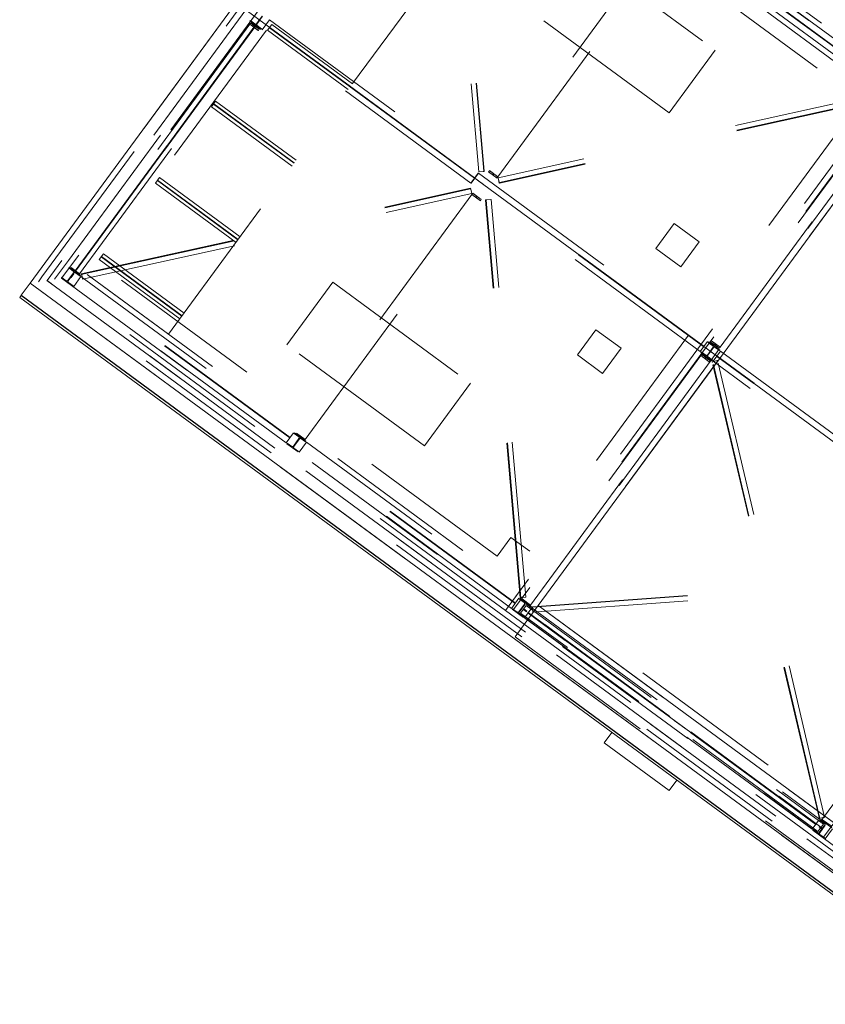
# Model space of a CAD drawing. Header units: metres. Extents: x 135583 to 135939, y 457896 to 458258.
# Tile 2 of 256: x 135609 to 135620, y 458044 to 458056. Entities that reach past the tile are written whole.
import ezdxf

# ---------------------------------------------------------------- set-up
doc = ezdxf.new("R2010")
doc.units = ezdxf.units.M
doc.linetypes.add('Hidden', pattern=[4, 2, -2])
doc.layers.add('NIEUWE INSTALLATIE', color=250, linetype='Continuous', lineweight=0)

msp = doc.modelspace()

# ---------------------------------------------------------------- linework, layer by layer
at = {"layer": 'NIEUWE INSTALLATIE', "linetype": 'Hidden'}
for p, q in [((135614.655, 458059.694), (135620.457, 458055.431)), ((135614.655, 458059.694), (135620.457, 458055.431)), ((135614.669, 458059.604), (135609.713, 458052.857)), ((135614.669, 458059.604), (135609.713, 458052.857)), ((135630.279, 458048.136), (135614.669, 458059.604)), ((135630.279, 458048.136), (135614.669, 458059.604)), ((135609.8, 458053.086), (135614.477, 458059.453)), ((135609.8, 458053.086), (135614.477, 458059.453)), ((135614.719, 458059.275), (135610.042, 458052.908)), ((135614.719, 458059.275), (135610.042, 458052.908)), ((135614.719, 458059.275), (135610.042, 458052.908)), ((135614.719, 458059.275), (135610.042, 458052.908)), ((135614.636, 458059.343), (135615.082, 458054.227)), ((135614.636, 458059.343), (135615.082, 458054.227)), ((135614.699, 458059.352), (135615.145, 458054.236)), ((135614.699, 458059.352), (135615.145, 458054.236)), ((135614.706, 458059.353), (135615.152, 458054.237)), ((135614.706, 458059.353), (135615.152, 458054.237)), ((135620.28, 458055.19), (135614.719, 458059.275)), ((135620.28, 458055.19), (135614.719, 458059.275)), ((135614.601, 458059.114), (135620, 458055.147)), ((135614.601, 458059.114), (135620, 458055.147)), ((135611.09, 458052.139), (135615.767, 458058.505)), ((135611.09, 458052.139), (135615.767, 458058.505)), ((135617.718, 458057.357), (135620.454, 458055.347)), ((135617.718, 458057.357), (135620.454, 458055.347)), ((135617.476, 458057.314), (135615.219, 458054.243)), ((135617.476, 458057.314), (135615.219, 458054.243)), ((135615.328, 458054.163), (135617.585, 458057.235)), ((135615.328, 458054.163), (135617.585, 458057.235)), ((135620.359, 458055.218), (135617.624, 458057.228)), ((135620.359, 458055.218), (135617.624, 458057.228)), ((135620.405, 458055.28), (135617.669, 458057.29)), ((135620.405, 458055.28), (135617.669, 458057.29)), ((135620.409, 458055.285), (135617.673, 458057.295)), ((135620.409, 458055.285), (135617.673, 458057.295)), ((135616.351, 458057.096), (135618.124, 458055.793)), ((135616.351, 458057.096), (135618.124, 458055.793)), ((135611.957, 458056.403), (135609.308, 458052.796)), ((135609.46, 458052.877), (135612.018, 458056.358)), ((135609.46, 458052.877), (135612.018, 458056.358)), ((135628.035, 458044.591), (135611.957, 458056.403)), ((135612.082, 458056.311), (135609.525, 458052.829)), ((135612.082, 458056.311), (135609.525, 458052.829)), ((135612.293, 458056.231), (135612.221, 458056.133)), ((135612.293, 458056.231), (135612.221, 458056.133)), ((135612.293, 458056.231), (135612.221, 458056.133)), ((135612.226, 458056.13), (135612.298, 458056.228)), ((135612.226, 458056.13), (135612.298, 458056.228)), ((135612.226, 458056.13), (135612.298, 458056.228)), ((135617.532, 458054.988), (135615.759, 458056.29)), ((135617.532, 458054.988), (135615.759, 458056.29)), ((135612.135, 458056.126), (135609.836, 458052.995)), ((135612.135, 458056.126), (135609.836, 458052.995)), ((135612.214, 458056.124), (135609.861, 458052.918)), ((135612.214, 458056.124), (135609.861, 458052.918)), ((135612.22, 458056.12), (135609.868, 458052.914)), ((135612.22, 458056.12), (135609.868, 458052.914)), ((135609.885, 458052.955), (135612.207, 458056.116)), ((135609.885, 458052.955), (135612.207, 458056.116)), ((135609.891, 458052.95), (135612.214, 458056.111)), ((135609.891, 458052.95), (135612.214, 458056.111)), ((135612.135, 458056.126), (135612.244, 458056.046)), ((135612.136, 458056.126), (135612.135, 458056.126)), ((135612.135, 458056.126), (135612.244, 458056.046)), ((135612.136, 458056.126), (135612.135, 458056.126)), ((135612.136, 458056.126), (135612.147, 458056.141)), ((135612.136, 458056.126), (135612.147, 458056.141)), ((135612.176, 458056.097), (135612.136, 458056.126)), ((135612.136, 458056.126), (135612.136, 458056.126)), ((135612.176, 458056.097), (135612.136, 458056.126)), ((135612.136, 458056.126), (135612.136, 458056.126)), ((135612.142, 458056.173), (135612.137, 458056.165)), ((135612.142, 458056.173), (135612.137, 458056.165)), ((135612.142, 458056.173), (135612.137, 458056.165)), ((135612.137, 458056.165), (135612.282, 458056.058)), ((135612.137, 458056.165), (135612.282, 458056.058)), ((135612.137, 458056.165), (135612.282, 458056.058)), ((135612.2, 458056.13), (135612.142, 458056.173)), ((135612.2, 458056.13), (135612.142, 458056.173)), ((135612.2, 458056.13), (135612.142, 458056.173)), ((135612.256, 458056.061), (135612.147, 458056.141)), ((135612.147, 458056.141), (135612.147, 458056.141)), ((135612.147, 458056.141), (135612.186, 458056.112)), ((135612.256, 458056.061), (135612.147, 458056.141)), ((135612.147, 458056.141), (135612.147, 458056.141)), ((135612.147, 458056.141), (135612.186, 458056.112)), ((135612.198, 458056.102), (135612.188, 458056.089)), ((135612.198, 458056.102), (135612.188, 458056.089)), ((135612.194, 458056.085), (135612.203, 458056.098)), ((135612.194, 458056.085), (135612.203, 458056.098)), ((135612.242, 458056.163), (135612.207, 458056.116)), ((135612.242, 458056.163), (135612.207, 458056.116)), ((135612.207, 458056.116), (135612.214, 458056.111)), ((135612.207, 458056.116), (135612.214, 458056.111)), ((135612.214, 458056.111), (135612.248, 458056.158)), ((135612.214, 458056.111), (135612.248, 458056.158)), ((135612.216, 458056.09), (135612.255, 458056.061)), ((135612.216, 458056.09), (135612.255, 458056.061)), ((135612.234, 458056.139), (135612.228, 458056.144)), ((135612.234, 458056.139), (135612.228, 458056.144)), ((135612.287, 458056.066), (135612.229, 458056.109)), ((135612.287, 458056.066), (135612.229, 458056.109)), ((135612.287, 458056.066), (135612.229, 458056.109)), ((135612.262, 458056.19), (135612.242, 458056.163)), ((135612.262, 458056.19), (135612.242, 458056.163)), ((135612.248, 458056.158), (135612.242, 458056.163)), ((135612.248, 458056.158), (135612.242, 458056.163)), ((135612.268, 458056.185), (135612.248, 458056.158)), ((135612.268, 458056.185), (135612.248, 458056.158)), ((135612.295, 458056.055), (135612.39, 458056.184)), ((135612.295, 458056.055), (135612.39, 458056.184)), ((135612.295, 458056.055), (135612.39, 458056.184)), ((135615.025, 458054.145), (135612.341, 458056.117)), ((135615.025, 458054.145), (135612.341, 458056.117)), ((135615.025, 458054.145), (135612.341, 458056.117)), ((135615.028, 458054.15), (135612.344, 458056.122)), ((135615.028, 458054.15), (135612.344, 458056.122)), ((135615.028, 458054.15), (135612.344, 458056.122)), ((135612.364, 458056.048), (135612.418, 458056.121)), ((135612.364, 458056.048), (135612.418, 458056.121)), ((135613.427, 458055.32), (135612.389, 458056.082)), ((135613.427, 458055.32), (135612.389, 458056.082)), ((135612.39, 458056.184), (135615.074, 458054.212)), ((135612.39, 458056.184), (135615.074, 458054.212)), ((135612.39, 458056.184), (135615.074, 458054.212)), ((135613.43, 458055.324), (135612.392, 458056.086)), ((135613.43, 458055.324), (135612.392, 458056.086)), ((135613.455, 458055.359), (135612.418, 458056.121)), ((135613.455, 458055.359), (135612.418, 458056.121)), ((135609.944, 458052.915), (135612.244, 458056.046)), ((135609.944, 458052.915), (135612.244, 458056.046)), ((135612.245, 458056.046), (135612.205, 458056.075)), ((135612.245, 458056.046), (135612.205, 458056.075)), ((135612.244, 458056.046), (135612.245, 458056.046)), ((135612.245, 458056.046), (135612.244, 458056.046)), ((135612.244, 458056.046), (135612.245, 458056.046)), ((135612.245, 458056.046), (135612.244, 458056.046)), ((135612.255, 458056.061), (135612.245, 458056.046)), ((135612.255, 458056.061), (135612.245, 458056.046)), ((135612.255, 458056.061), (135612.256, 458056.061)), ((135612.255, 458056.061), (135612.256, 458056.061)), ((135612.256, 458056.061), (135612.256, 458056.061)), ((135612.256, 458056.061), (135612.256, 458056.061)), ((135612.282, 458056.058), (135612.287, 458056.066)), ((135612.282, 458056.058), (135612.287, 458056.066)), ((135612.282, 458056.058), (135612.287, 458056.066)), ((135614.979, 458054.083), (135612.295, 458056.055)), ((135614.979, 458054.083), (135612.295, 458056.055)), ((135614.979, 458054.083), (135612.295, 458056.055)), ((135612.364, 458056.048), (135613.401, 458055.285)), ((135612.364, 458056.048), (135613.401, 458055.285)), ((135618.124, 458055.793), (135617.532, 458054.988)), ((135618.124, 458055.793), (135617.532, 458054.988)), ((135620.457, 458055.431), (135615.425, 458048.581)), ((135620.457, 458055.431), (135615.425, 458048.581)), ((135620.473, 458055.327), (135615.53, 458048.597)), ((135620.473, 458055.327), (135615.53, 458048.597)), ((135620.339, 458055.253), (135615.33, 458054.151)), ((135620.339, 458055.253), (135615.33, 458054.151)), ((135620.356, 458055.192), (135615.347, 458054.09)), ((135620.356, 458055.192), (135615.347, 458054.09)), ((135611.642, 458055.064), (135611.695, 458055.138)), ((135611.642, 458055.064), (135611.695, 458055.138)), ((135612.704, 458054.337), (135611.667, 458055.099)), ((135612.704, 458054.337), (135611.667, 458055.099)), ((135612.707, 458054.341), (135611.67, 458055.103)), ((135612.707, 458054.341), (135611.67, 458055.103)), ((135612.733, 458054.376), (135611.695, 458055.138)), ((135612.733, 458054.376), (135611.695, 458055.138)), ((135620.358, 458055.186), (135615.348, 458054.083)), ((135620.358, 458055.186), (135615.348, 458054.083)), ((135620, 458055.147), (135617.78, 458052.125)), ((135620, 458055.147), (135617.78, 458052.125)), ((135620.377, 458055.183), (135618.077, 458052.053)), ((135620.377, 458055.183), (135618.077, 458052.053)), ((135620.499, 458055.108), (135618.173, 458051.942)), ((135620.499, 458055.108), (135618.173, 458051.942)), ((135618.186, 458051.973), (135620.486, 458055.103)), ((135618.186, 458051.973), (135620.486, 458055.103)), ((135611.642, 458055.064), (135612.679, 458054.302)), ((135611.642, 458055.064), (135612.679, 458054.302)), ((135620.522, 458055.012), (135615.844, 458048.646)), ((135620.522, 458055.012), (135615.844, 458048.646)), ((135615.074, 458054.212), (135614.979, 458054.083)), ((135615.074, 458054.212), (135614.979, 458054.083)), ((135615.074, 458054.212), (135614.979, 458054.083)), ((135614.982, 458054.081), (135615.077, 458054.21)), ((135614.982, 458054.081), (135615.077, 458054.21)), ((135614.982, 458054.081), (135615.077, 458054.21)), ((135615.077, 458054.21), (135618.027, 458052.043)), ((135615.077, 458054.21), (135618.027, 458052.043)), ((135615.077, 458054.21), (135618.027, 458052.043)), ((135615.082, 458054.227), (135615.152, 458054.233)), ((135615.082, 458054.227), (135615.152, 458054.233)), ((135615.082, 458054.227), (135615.082, 458054.227)), ((135615.082, 458054.227), (135615.082, 458054.227)), ((135615.082, 458054.227), (135615.082, 458054.227)), ((135615.082, 458054.227), (135615.082, 458054.227)), ((135615.136, 458054.232), (135615.087, 458054.227)), ((135615.136, 458054.232), (135615.087, 458054.227)), ((135615.145, 458054.236), (135615.145, 458054.233)), ((135615.145, 458054.236), (135615.145, 458054.233)), ((135615.152, 458054.237), (135615.149, 458054.236)), ((135615.152, 458054.237), (135615.149, 458054.236)), ((135615.152, 458054.233), (135615.152, 458054.237)), ((135615.152, 458054.233), (135615.152, 458054.237)), ((135615.208, 458054.228), (135615.219, 458054.242)), ((135615.208, 458054.228), (135615.219, 458054.242)), ((135615.248, 458054.199), (135615.208, 458054.228)), ((135615.208, 458054.228), (135615.208, 458054.227)), ((135615.208, 458054.227), (135615.208, 458054.228)), ((135615.248, 458054.199), (135615.208, 458054.228)), ((135615.208, 458054.228), (135615.208, 458054.227)), ((135615.208, 458054.227), (135615.208, 458054.228)), ((135615.208, 458054.227), (135615.317, 458054.147)), ((135615.208, 458054.227), (135615.317, 458054.147)), ((135615.219, 458054.243), (135615.219, 458054.242)), ((135615.328, 458054.163), (135615.219, 458054.243)), ((135615.219, 458054.243), (135615.219, 458054.242)), ((135615.219, 458054.243), (135615.219, 458054.242)), ((135615.328, 458054.163), (135615.219, 458054.243)), ((135615.219, 458054.243), (135615.219, 458054.242)), ((135615.219, 458054.242), (135615.259, 458054.213)), ((135615.219, 458054.242), (135615.259, 458054.213)), ((135615.27, 458054.203), (135615.261, 458054.191)), ((135615.27, 458054.203), (135615.261, 458054.191)), ((135615.266, 458054.187), (135615.275, 458054.2)), ((135615.266, 458054.187), (135615.275, 458054.2)), ((135615.288, 458054.192), (135615.328, 458054.162)), ((135615.288, 458054.192), (135615.328, 458054.162)), ((135610.919, 458054.081), (135610.973, 458054.155)), ((135610.919, 458054.081), (135610.973, 458054.155)), ((135610.919, 458054.081), (135611.957, 458053.319)), ((135610.919, 458054.081), (135611.957, 458053.319)), ((135611.982, 458053.354), (135610.945, 458054.116)), ((135611.982, 458053.354), (135610.945, 458054.116)), ((135611.985, 458053.358), (135610.948, 458054.12)), ((135611.985, 458053.358), (135610.948, 458054.12)), ((135612.01, 458053.392), (135610.973, 458054.155)), ((135612.01, 458053.392), (135610.973, 458054.155)), ((135617.932, 458051.914), (135614.982, 458054.081)), ((135617.932, 458051.914), (135614.982, 458054.081)), ((135617.932, 458051.914), (135614.982, 458054.081)), ((135617.978, 458051.976), (135615.028, 458054.143)), ((135617.978, 458051.976), (135615.028, 458054.143)), ((135617.978, 458051.976), (135615.028, 458054.143)), ((135617.981, 458051.981), (135615.031, 458054.148)), ((135617.981, 458051.981), (135615.031, 458054.148)), ((135617.981, 458051.981), (135615.031, 458054.148)), ((135615.317, 458054.148), (135615.277, 458054.177)), ((135615.317, 458054.148), (135615.277, 458054.177)), ((135615.328, 458054.162), (135615.317, 458054.148)), ((135615.328, 458054.162), (135615.317, 458054.148)), ((135615.317, 458054.147), (135615.317, 458054.148)), ((135615.317, 458054.147), (135615.317, 458054.148)), ((135615.317, 458054.147), (135615.317, 458054.148)), ((135615.317, 458054.147), (135615.317, 458054.148)), ((135615.328, 458054.162), (135615.328, 458054.163)), ((135615.328, 458054.163), (135615.328, 458054.162)), ((135615.328, 458054.162), (135615.328, 458054.163)), ((135615.328, 458054.163), (135615.328, 458054.162)), ((135615.33, 458054.151), (135615.33, 458054.151)), ((135615.33, 458054.151), (135615.345, 458054.082)), ((135615.33, 458054.151), (135615.33, 458054.151)), ((135615.33, 458054.151), (135615.33, 458054.151)), ((135615.33, 458054.151), (135615.345, 458054.082)), ((135615.33, 458054.151), (135615.33, 458054.151)), ((135615.342, 458054.098), (135615.331, 458054.146)), ((135615.342, 458054.098), (135615.331, 458054.146)), ((135615.347, 458054.09), (135615.344, 458054.089)), ((135615.347, 458054.09), (135615.344, 458054.089)), ((135615.345, 458054.082), (135615.348, 458054.083)), ((135615.345, 458054.082), (135615.348, 458054.083)), ((135615.348, 458054.083), (135615.348, 458054.086)), ((135615.348, 458054.083), (135615.348, 458054.086)), ((135609.964, 458052.913), (135614.973, 458054.015)), ((135609.964, 458052.913), (135614.973, 458054.015)), ((135609.966, 458052.906), (135614.975, 458054.008)), ((135609.966, 458052.906), (135614.975, 458054.008)), ((135609.983, 458052.845), (135614.992, 458053.947)), ((135609.983, 458052.845), (135614.992, 458053.947)), ((135614.993, 458053.935), (135612.737, 458050.864)), ((135614.993, 458053.935), (135612.737, 458050.864)), ((135614.977, 458054.016), (135614.973, 458054.015)), ((135614.977, 458054.016), (135614.973, 458054.015)), ((135614.973, 458054.015), (135614.974, 458054.013)), ((135614.973, 458054.015), (135614.974, 458054.013)), ((135614.975, 458054.008), (135614.978, 458054.009)), ((135614.975, 458054.008), (135614.978, 458054.009)), ((135614.992, 458053.947), (135614.977, 458054.016)), ((135614.992, 458053.947), (135614.977, 458054.016)), ((135614.98, 458054), (135614.991, 458053.952)), ((135614.98, 458054), (135614.991, 458053.952)), ((135614.992, 458053.947), (135614.992, 458053.947)), ((135614.992, 458053.947), (135614.992, 458053.947)), ((135614.992, 458053.947), (135614.992, 458053.947)), ((135614.992, 458053.947), (135614.992, 458053.947)), ((135614.994, 458053.936), (135614.993, 458053.935)), ((135614.994, 458053.936), (135614.993, 458053.935)), ((135614.994, 458053.936), (135614.993, 458053.935)), ((135614.994, 458053.936), (135614.993, 458053.935)), ((135614.993, 458053.935), (135615.102, 458053.855)), ((135614.993, 458053.935), (135615.102, 458053.855)), ((135614.994, 458053.936), (135615.005, 458053.95)), ((135614.994, 458053.936), (135615.005, 458053.95)), ((135615.034, 458053.907), (135614.994, 458053.936)), ((135615.034, 458053.907), (135614.994, 458053.936)), ((135615.114, 458053.871), (135615.005, 458053.951)), ((135615.005, 458053.951), (135615.005, 458053.95)), ((135615.005, 458053.951), (135615.005, 458053.951)), ((135615.114, 458053.871), (135615.005, 458053.951)), ((135615.005, 458053.951), (135615.005, 458053.95)), ((135615.005, 458053.951), (135615.005, 458053.951)), ((135615.005, 458053.95), (135615.044, 458053.921)), ((135615.005, 458053.95), (135615.044, 458053.921)), ((135612.846, 458050.784), (135615.102, 458053.855)), ((135612.846, 458050.784), (135615.102, 458053.855)), ((135615.056, 458053.912), (135615.046, 458053.899)), ((135615.056, 458053.912), (135615.046, 458053.899)), ((135615.052, 458053.895), (135615.061, 458053.908)), ((135615.052, 458053.895), (135615.061, 458053.908)), ((135615.103, 458053.856), (135615.063, 458053.885)), ((135615.103, 458053.856), (135615.063, 458053.885)), ((135615.074, 458053.9), (135615.113, 458053.871)), ((135615.074, 458053.9), (135615.113, 458053.871)), ((135615.102, 458053.855), (135615.103, 458053.856)), ((135615.103, 458053.856), (135615.102, 458053.855)), ((135615.102, 458053.855), (135615.103, 458053.856)), ((135615.103, 458053.856), (135615.102, 458053.855)), ((135615.113, 458053.871), (135615.103, 458053.856)), ((135615.113, 458053.871), (135615.103, 458053.856)), ((135615.113, 458053.871), (135615.114, 458053.871)), ((135615.113, 458053.871), (135615.114, 458053.871)), ((135615.113, 458053.871), (135615.114, 458053.871)), ((135615.113, 458053.871), (135615.114, 458053.871)), ((135615.24, 458053.872), (135615.17, 458053.865)), ((135615.24, 458053.872), (135615.17, 458053.865)), ((135615.17, 458053.865), (135615.17, 458053.862)), ((135615.17, 458053.865), (135615.17, 458053.862)), ((135615.17, 458053.862), (135615.173, 458053.862)), ((135615.616, 458048.745), (135615.17, 458053.862)), ((135615.17, 458053.862), (135615.173, 458053.862)), ((135615.616, 458048.745), (135615.17, 458053.862)), ((135615.177, 458053.863), (135615.177, 458053.865)), ((135615.177, 458053.863), (135615.177, 458053.865)), ((135615.623, 458048.746), (135615.177, 458053.863)), ((135615.623, 458048.746), (135615.177, 458053.863)), ((135615.186, 458053.866), (135615.235, 458053.871)), ((135615.186, 458053.866), (135615.235, 458053.871)), ((135615.24, 458053.871), (135615.24, 458053.872)), ((135615.24, 458053.872), (135615.24, 458053.871)), ((135615.24, 458053.871), (135615.24, 458053.872)), ((135615.24, 458053.872), (135615.24, 458053.871)), ((135615.685, 458048.755), (135615.24, 458053.871)), ((135615.685, 458048.755), (135615.24, 458053.871)), ((135617.359, 458053.24), (135617.595, 458053.563)), ((135617.359, 458053.24), (135617.595, 458053.563)), ((135617.595, 458053.563), (135617.918, 458053.326)), ((135617.595, 458053.563), (135617.918, 458053.326)), ((135617.918, 458053.326), (135617.681, 458053.003)), ((135617.918, 458053.326), (135617.681, 458053.003)), ((135610.197, 458053.098), (135610.251, 458053.171)), ((135610.197, 458053.098), (135610.251, 458053.171)), ((135611.288, 458052.409), (135610.251, 458053.171)), ((135611.288, 458052.409), (135610.251, 458053.171)), ((135617.681, 458053.003), (135617.359, 458053.24)), ((135617.681, 458053.003), (135617.359, 458053.24)), ((135609.8, 458053.086), (135609.622, 458052.844)), ((135609.8, 458053.086), (135609.622, 458052.844)), ((135615.318, 458049.28), (135610.16, 458053.07)), ((135615.318, 458049.28), (135610.16, 458053.07)), ((135610.197, 458053.098), (135611.234, 458052.336)), ((135610.197, 458053.098), (135611.234, 458052.336)), ((135611.26, 458052.37), (135610.222, 458053.133)), ((135611.26, 458052.37), (135610.222, 458053.133)), ((135611.263, 458052.375), (135610.225, 458053.137)), ((135611.263, 458052.375), (135610.225, 458053.137)), ((135609.866, 458052.927), (135609.794, 458052.829)), ((135609.866, 458052.927), (135609.794, 458052.829)), ((135609.798, 458052.825), (135609.871, 458052.924)), ((135609.798, 458052.825), (135609.871, 458052.924)), ((135609.81, 458052.999), (135609.805, 458052.991)), ((135609.81, 458052.999), (135609.805, 458052.991)), ((135609.805, 458052.991), (135609.863, 458052.948)), ((135609.805, 458052.991), (135609.863, 458052.948)), ((135609.955, 458052.892), (135609.81, 458052.999)), ((135609.955, 458052.892), (135609.81, 458052.999)), ((135609.861, 458052.918), (135609.828, 458052.873)), ((135609.861, 458052.918), (135609.828, 458052.873)), ((135609.834, 458052.868), (135609.868, 458052.914)), ((135609.834, 458052.868), (135609.868, 458052.914)), ((135609.944, 458052.915), (135609.836, 458052.995)), ((135609.944, 458052.915), (135609.836, 458052.995)), ((135609.868, 458052.914), (135609.861, 458052.918)), ((135609.868, 458052.914), (135609.861, 458052.918)), ((135609.891, 458052.95), (135609.885, 458052.955)), ((135609.891, 458052.95), (135609.885, 458052.955)), ((135609.892, 458052.927), (135609.95, 458052.884)), ((135609.892, 458052.927), (135609.95, 458052.884)), ((135609.919, 458053.002), (135609.926, 458052.997)), ((135609.919, 458053.002), (135609.926, 458052.997)), ((135609.965, 458052.91), (135609.964, 458052.913)), ((135609.965, 458052.91), (135609.964, 458052.913)), ((135609.308, 458052.796), (135625.24, 458041.091)), ((135609.413, 458052.812), (135609.46, 458052.877)), ((135609.413, 458052.812), (135609.46, 458052.877)), ((135625.305, 458041.137), (135609.413, 458052.812)), ((135625.305, 458041.137), (135609.413, 458052.812)), ((135609.524, 458052.829), (135609.525, 458052.829)), ((135609.524, 458052.829), (135609.633, 458052.749)), ((135609.524, 458052.829), (135609.525, 458052.829)), ((135609.524, 458052.829), (135609.633, 458052.749)), ((135609.525, 458052.829), (135609.633, 458052.749)), ((135609.525, 458052.829), (135609.633, 458052.749)), ((135615.425, 458048.581), (135609.622, 458052.844)), ((135615.425, 458048.581), (135609.622, 458052.844)), ((135609.715, 458052.868), (135609.709, 458052.861)), ((135609.715, 458052.868), (135609.709, 458052.861)), ((135609.709, 458052.861), (135609.854, 458052.754)), ((135609.709, 458052.861), (135609.854, 458052.754)), ((135609.713, 458052.857), (135625.323, 458041.389)), ((135609.713, 458052.857), (135625.323, 458041.389)), ((135609.773, 458052.826), (135609.715, 458052.868)), ((135609.773, 458052.826), (135609.715, 458052.868)), ((135609.86, 458052.762), (135609.802, 458052.805)), ((135609.86, 458052.762), (135609.802, 458052.805)), ((135609.828, 458052.873), (135609.834, 458052.868)), ((135609.828, 458052.873), (135609.834, 458052.868)), ((135609.868, 458052.751), (135609.962, 458052.88)), ((135609.868, 458052.751), (135609.962, 458052.88)), ((135612.649, 458050.803), (135609.913, 458052.813)), ((135612.649, 458050.803), (135609.913, 458052.813)), ((135612.652, 458050.808), (135609.917, 458052.818)), ((135612.652, 458050.808), (135609.917, 458052.818)), ((135609.95, 458052.884), (135609.955, 458052.892)), ((135609.95, 458052.884), (135609.955, 458052.892)), ((135609.962, 458052.88), (135612.698, 458050.87)), ((135609.962, 458052.88), (135612.698, 458050.87)), ((135609.982, 458052.849), (135609.971, 458052.898)), ((135609.982, 458052.849), (135609.971, 458052.898)), ((135610.042, 458052.908), (135611.09, 458052.139)), ((135610.042, 458052.908), (135615.602, 458048.823)), ((135610.042, 458052.908), (135611.09, 458052.139)), ((135610.042, 458052.908), (135615.602, 458048.823)), ((135612.609, 458052.003), (135613.201, 458052.809)), ((135612.609, 458052.003), (135613.201, 458052.809)), ((135613.201, 458052.809), (135614.974, 458051.506)), ((135613.201, 458052.809), (135614.974, 458051.506)), ((135609.633, 458052.749), (135625.352, 458041.201)), ((135625.352, 458041.2), (135609.633, 458052.749)), ((135609.633, 458052.749), (135625.352, 458041.201)), ((135625.352, 458041.2), (135609.633, 458052.749)), ((135609.854, 458052.754), (135609.86, 458052.762)), ((135609.854, 458052.754), (135609.86, 458052.762)), ((135612.603, 458050.741), (135609.868, 458052.751)), ((135612.603, 458050.741), (135609.868, 458052.751)), ((135619.519, 458045.667), (135624.463, 458052.396)), ((135619.519, 458045.667), (135624.463, 458052.396)), ((135616.353, 458051.871), (135616.59, 458052.194)), ((135616.353, 458051.871), (135616.59, 458052.194)), ((135616.59, 458052.194), (135616.912, 458051.957)), ((135616.59, 458052.194), (135616.912, 458051.957)), ((135617.78, 458052.125), (135615.737, 458049.345)), ((135617.78, 458052.125), (135615.737, 458049.345)), ((135618.027, 458052.043), (135617.932, 458051.914)), ((135618.027, 458052.043), (135617.932, 458051.914)), ((135618.027, 458052.043), (135617.932, 458051.914)), ((135618.04, 458052.04), (135618.035, 458052.032)), ((135618.04, 458052.04), (135618.035, 458052.032)), ((135618.035, 458052.032), (135618.093, 458051.99)), ((135618.035, 458052.032), (135618.093, 458051.99)), ((135618.185, 458051.933), (135618.04, 458052.04)), ((135618.185, 458051.933), (135618.04, 458052.04)), ((135618.066, 458052.037), (135618.077, 458052.052)), ((135618.066, 458052.037), (135618.077, 458052.052)), ((135618.106, 458052.008), (135618.066, 458052.037)), ((135618.066, 458052.037), (135618.066, 458052.037)), ((135618.066, 458052.037), (135618.175, 458051.957)), ((135618.066, 458052.037), (135618.066, 458052.037)), ((135618.106, 458052.008), (135618.066, 458052.037)), ((135618.066, 458052.037), (135618.066, 458052.037)), ((135618.066, 458052.037), (135618.175, 458051.957)), ((135618.066, 458052.037), (135618.066, 458052.037)), ((135618.077, 458052.053), (135618.077, 458052.052)), ((135618.186, 458051.973), (135618.077, 458052.053)), ((135618.077, 458052.053), (135618.077, 458052.052)), ((135618.077, 458052.053), (135618.077, 458052.052)), ((135618.186, 458051.973), (135618.077, 458052.053)), ((135618.077, 458052.053), (135618.077, 458052.052)), ((135618.077, 458052.052), (135618.117, 458052.023)), ((135618.077, 458052.052), (135618.117, 458052.023)), ((135614.382, 458050.7), (135612.609, 458052.003)), ((135614.382, 458050.7), (135612.609, 458052.003)), ((135616.912, 458051.957), (135616.675, 458051.634)), ((135616.912, 458051.957), (135616.675, 458051.634)), ((135617.945, 458051.91), (135617.939, 458051.902)), ((135617.945, 458051.91), (135617.939, 458051.902)), ((135617.939, 458051.902), (135618.084, 458051.795)), ((135617.939, 458051.902), (135618.084, 458051.795)), ((135618.003, 458051.867), (135617.945, 458051.91)), ((135618.003, 458051.867), (135617.945, 458051.91)), ((135618.096, 458051.969), (135618.024, 458051.87)), ((135618.096, 458051.969), (135618.024, 458051.87)), ((135618.028, 458051.867), (135618.101, 458051.965)), ((135618.028, 458051.867), (135618.101, 458051.965)), ((135618.173, 458051.942), (135618.072, 458051.804)), ((135618.173, 458051.942), (135618.072, 458051.804)), ((135618.097, 458051.792), (135618.192, 458051.921)), ((135618.097, 458051.792), (135618.192, 458051.921)), ((135618.128, 458052.013), (135618.119, 458052)), ((135618.128, 458052.013), (135618.119, 458052)), ((135618.122, 458051.968), (135618.18, 458051.926)), ((135618.122, 458051.968), (135618.18, 458051.926)), ((135618.124, 458051.996), (135618.133, 458052.009)), ((135618.124, 458051.996), (135618.133, 458052.009)), ((135618.175, 458051.957), (135618.135, 458051.987)), ((135618.175, 458051.957), (135618.135, 458051.987)), ((135618.146, 458052.001), (135618.186, 458051.972)), ((135618.146, 458052.001), (135618.186, 458051.972)), ((135618.186, 458051.972), (135618.175, 458051.957)), ((135618.186, 458051.972), (135618.175, 458051.957)), ((135618.175, 458051.957), (135618.175, 458051.957)), ((135618.175, 458051.957), (135618.175, 458051.957)), ((135618.175, 458051.957), (135618.175, 458051.957)), ((135618.175, 458051.957), (135618.175, 458051.957)), ((135618.18, 458051.926), (135618.185, 458051.933)), ((135618.18, 458051.926), (135618.185, 458051.933)), ((135618.186, 458051.972), (135618.186, 458051.973)), ((135618.186, 458051.973), (135618.186, 458051.972)), ((135618.186, 458051.972), (135618.186, 458051.973)), ((135618.186, 458051.973), (135618.186, 458051.972)), ((135618.192, 458051.921), (135621.895, 458049.201)), ((135618.192, 458051.921), (135621.895, 458049.201)), ((135617.938, 458051.863), (135615.638, 458048.732)), ((135617.938, 458051.863), (135615.638, 458048.732)), ((135618.072, 458051.804), (135615.746, 458048.638)), ((135618.072, 458051.804), (135615.746, 458048.638)), ((135615.747, 458048.652), (135618.047, 458051.783)), ((135615.747, 458048.652), (135618.047, 458051.783)), ((135616.675, 458051.634), (135616.353, 458051.871)), ((135616.675, 458051.634), (135616.353, 458051.871)), ((135617.938, 458051.863), (135617.949, 458051.878)), ((135617.938, 458051.863), (135617.949, 458051.878)), ((135617.938, 458051.863), (135618.047, 458051.783)), ((135617.978, 458051.834), (135617.938, 458051.863)), ((135617.938, 458051.863), (135617.938, 458051.863)), ((135617.938, 458051.863), (135617.938, 458051.863)), ((135617.938, 458051.863), (135618.047, 458051.783)), ((135617.978, 458051.834), (135617.938, 458051.863)), ((135617.938, 458051.863), (135617.938, 458051.863)), ((135617.938, 458051.863), (135617.938, 458051.863)), ((135617.95, 458051.879), (135617.949, 458051.878)), ((135617.949, 458051.878), (135617.95, 458051.879)), ((135617.95, 458051.879), (135617.949, 458051.878)), ((135617.949, 458051.878), (135617.95, 458051.879)), ((135617.949, 458051.878), (135617.989, 458051.849)), ((135617.949, 458051.878), (135617.989, 458051.849)), ((135618.058, 458051.799), (135617.95, 458051.879)), ((135618.058, 458051.799), (135617.95, 458051.879)), ((135618, 458051.839), (135617.991, 458051.826)), ((135618, 458051.839), (135617.991, 458051.826)), ((135617.996, 458051.822), (135618.005, 458051.835)), ((135617.996, 458051.822), (135618.005, 458051.835)), ((135618.047, 458051.783), (135618.007, 458051.812)), ((135618.047, 458051.783), (135618.007, 458051.812)), ((135618.018, 458051.827), (135618.058, 458051.798)), ((135618.018, 458051.827), (135618.058, 458051.798)), ((135618.09, 458051.803), (135618.032, 458051.846)), ((135618.09, 458051.803), (135618.032, 458051.846)), ((135618.058, 458051.798), (135618.047, 458051.783)), ((135618.058, 458051.798), (135618.047, 458051.783)), ((135618.047, 458051.783), (135618.047, 458051.783)), ((135618.047, 458051.783), (135618.047, 458051.783)), ((135618.047, 458051.783), (135618.047, 458051.783)), ((135618.047, 458051.783), (135618.047, 458051.783)), ((135618.058, 458051.798), (135618.058, 458051.799)), ((135618.058, 458051.798), (135618.058, 458051.799)), ((135618.058, 458051.798), (135618.058, 458051.799)), ((135618.058, 458051.798), (135618.058, 458051.799)), ((135618.084, 458051.795), (135618.09, 458051.803)), ((135618.084, 458051.795), (135618.09, 458051.803)), ((135618.155, 458051.799), (135618.086, 458051.783)), ((135618.155, 458051.799), (135618.086, 458051.783)), ((135618.086, 458051.783), (135618.087, 458051.78)), ((135618.086, 458051.783), (135618.087, 458051.78)), ((135618.087, 458051.78), (135618.09, 458051.78)), ((135619.465, 458045.903), (135618.087, 458051.78)), ((135618.087, 458051.78), (135618.09, 458051.78)), ((135619.465, 458045.903), (135618.087, 458051.78)), ((135618.094, 458051.782), (135618.093, 458051.784)), ((135618.094, 458051.782), (135618.093, 458051.784)), ((135619.471, 458045.905), (135618.094, 458051.782)), ((135619.471, 458045.905), (135618.094, 458051.782)), ((135621.8, 458049.072), (135618.097, 458051.792)), ((135621.8, 458049.072), (135618.097, 458051.792)), ((135618.102, 458051.786), (135618.15, 458051.798)), ((135618.102, 458051.786), (135618.15, 458051.798)), ((135621.846, 458049.134), (135618.143, 458051.854)), ((135621.846, 458049.134), (135618.143, 458051.854)), ((135621.849, 458049.139), (135618.147, 458051.859)), ((135621.849, 458049.139), (135618.147, 458051.859)), ((135619.532, 458045.923), (135618.155, 458051.799)), ((135618.155, 458051.799), (135618.155, 458051.799)), ((135618.155, 458051.799), (135618.155, 458051.799)), ((135619.532, 458045.923), (135618.155, 458051.799)), ((135618.155, 458051.799), (135618.155, 458051.799)), ((135618.155, 458051.799), (135618.155, 458051.799)), ((135614.974, 458051.506), (135614.382, 458050.7)), ((135614.974, 458051.506), (135614.382, 458050.7)), ((135612.698, 458050.87), (135612.603, 458050.741)), ((135612.698, 458050.87), (135612.603, 458050.741)), ((135612.767, 458050.796), (135612.695, 458050.698)), ((135612.767, 458050.796), (135612.695, 458050.698)), ((135612.7, 458050.694), (135612.772, 458050.792)), ((135612.7, 458050.694), (135612.772, 458050.792)), ((135612.711, 458050.867), (135612.706, 458050.86)), ((135612.711, 458050.867), (135612.706, 458050.86)), ((135612.706, 458050.86), (135612.764, 458050.817)), ((135612.706, 458050.86), (135612.764, 458050.817)), ((135612.857, 458050.761), (135612.711, 458050.867)), ((135612.857, 458050.761), (135612.711, 458050.867)), ((135612.846, 458050.784), (135612.737, 458050.864)), ((135612.846, 458050.784), (135612.737, 458050.864)), ((135612.793, 458050.796), (135612.851, 458050.753)), ((135612.793, 458050.796), (135612.851, 458050.753)), ((135612.851, 458050.753), (135612.857, 458050.761)), ((135612.851, 458050.753), (135612.857, 458050.761)), ((135612.616, 458050.737), (135612.61, 458050.729)), ((135612.616, 458050.737), (135612.61, 458050.729)), ((135612.61, 458050.729), (135612.755, 458050.623)), ((135612.61, 458050.729), (135612.755, 458050.623)), ((135612.674, 458050.694), (135612.616, 458050.737)), ((135612.674, 458050.694), (135612.616, 458050.737)), ((135612.761, 458050.63), (135612.703, 458050.673)), ((135612.761, 458050.63), (135612.703, 458050.673)), ((135612.769, 458050.62), (135612.864, 458050.749)), ((135612.769, 458050.62), (135612.864, 458050.749)), ((135615.55, 458048.672), (135612.814, 458050.682)), ((135615.55, 458048.672), (135612.814, 458050.682)), ((135615.554, 458048.677), (135612.818, 458050.687)), ((135615.554, 458048.677), (135612.818, 458050.687)), ((135612.864, 458050.749), (135615.599, 458048.739)), ((135612.864, 458050.749), (135615.599, 458048.739)), ((135612.755, 458050.623), (135612.761, 458050.63)), ((135612.755, 458050.623), (135612.761, 458050.63)), ((135615.504, 458048.61), (135612.769, 458050.62)), ((135615.504, 458048.61), (135612.769, 458050.62)), ((135615.318, 458049.28), (135615.496, 458049.522)), ((135615.318, 458049.28), (135615.496, 458049.522)), ((135615.496, 458049.522), (135615.737, 458049.345)), ((135615.496, 458049.522), (135615.737, 458049.345)), ((135615.771, 458048.631), (135621.79, 458049.072)), ((135615.771, 458048.631), (135621.79, 458049.072)), ((135615.771, 458048.631), (135621.79, 458049.072)), ((135615.771, 458048.624), (135621.791, 458049.065)), ((135615.771, 458048.624), (135621.791, 458049.065)), ((135615.771, 458048.624), (135621.791, 458049.065)), ((135615.779, 458048.561), (135621.799, 458049.003)), ((135615.779, 458048.561), (135621.799, 458049.003)), ((135615.779, 458048.561), (135621.799, 458049.003)), ((135619.493, 458045.885), (135621.819, 458049.051)), ((135619.493, 458045.885), (135621.819, 458049.051)), ((135621.806, 458049.021), (135619.506, 458045.89)), ((135621.806, 458049.021), (135619.506, 458045.89)), ((135615.425, 458048.581), (135615.602, 458048.823)), ((135615.425, 458048.581), (135615.602, 458048.823)), ((135615.599, 458048.739), (135615.504, 458048.61)), ((135615.599, 458048.739), (135615.504, 458048.61)), ((135615.613, 458048.736), (135615.607, 458048.728)), ((135615.613, 458048.736), (135615.607, 458048.728)), ((135615.758, 458048.629), (135615.613, 458048.736)), ((135615.758, 458048.629), (135615.613, 458048.736)), ((135615.619, 458048.746), (135615.616, 458048.745)), ((135615.619, 458048.746), (135615.616, 458048.745)), ((135615.681, 458048.755), (135615.632, 458048.75)), ((135615.681, 458048.755), (135615.632, 458048.75)), ((135615.747, 458048.652), (135615.638, 458048.732)), ((135615.747, 458048.652), (135615.638, 458048.732)), ((135615.517, 458048.606), (135615.511, 458048.598)), ((135615.517, 458048.606), (135615.511, 458048.598)), ((135615.575, 458048.563), (135615.517, 458048.606)), ((135615.575, 458048.563), (135615.517, 458048.606)), ((135615.668, 458048.664), (135615.596, 458048.566)), ((135615.668, 458048.664), (135615.596, 458048.566)), ((135615.601, 458048.563), (135615.673, 458048.661)), ((135615.601, 458048.563), (135615.673, 458048.661)), ((135615.607, 458048.728), (135615.665, 458048.685)), ((135615.607, 458048.728), (135615.665, 458048.685)), ((135615.619, 458048.55), (135615.69, 458048.647)), ((135615.619, 458048.55), (135615.69, 458048.647)), ((135615.667, 458048.404), (135615.844, 458048.646)), ((135615.844, 458048.646), (135615.667, 458048.404)), ((135615.667, 458048.404), (135615.844, 458048.646)), ((135615.844, 458048.646), (135615.667, 458048.404)), ((135615.67, 458048.488), (135615.765, 458048.617)), ((135615.67, 458048.488), (135615.765, 458048.617)), ((135615.69, 458048.647), (135619.518, 458045.835)), ((135615.69, 458048.647), (135619.518, 458045.835)), ((135615.694, 458048.664), (135615.752, 458048.621)), ((135615.694, 458048.664), (135615.752, 458048.621)), ((135615.746, 458048.638), (135615.731, 458048.617)), ((135615.746, 458048.638), (135615.731, 458048.617)), ((135615.752, 458048.621), (135615.758, 458048.629)), ((135615.752, 458048.621), (135615.758, 458048.629)), ((135615.765, 458048.617), (135619.467, 458045.897)), ((135615.765, 458048.617), (135619.467, 458045.897)), ((135615.771, 458048.628), (135615.771, 458048.631)), ((135615.771, 458048.628), (135615.771, 458048.631)), ((135615.771, 458048.628), (135615.771, 458048.631)), ((135615.778, 458048.565), (135615.775, 458048.615)), ((135615.778, 458048.565), (135615.775, 458048.615)), ((135615.778, 458048.565), (135615.775, 458048.615)), ((135615.844, 458048.646), (135625.273, 458041.718)), ((135615.844, 458048.646), (135625.273, 458041.718)), ((135625.252, 458041.858), (135615.903, 458048.726)), ((135625.252, 458041.858), (135615.903, 458048.726)), ((135615.425, 458048.581), (135625.337, 458041.299)), ((135615.425, 458048.581), (135625.337, 458041.299)), ((135615.511, 458048.598), (135615.656, 458048.491)), ((135615.511, 458048.598), (135615.656, 458048.491)), ((135615.53, 458048.597), (135619.519, 458045.667)), ((135615.53, 458048.597), (135619.519, 458045.667)), ((135615.662, 458048.499), (135615.604, 458048.542)), ((135615.662, 458048.499), (135615.604, 458048.542)), ((135619.447, 458045.738), (135615.619, 458048.55)), ((135619.447, 458045.738), (135615.619, 458048.55)), ((135615.66, 458048.603), (135615.655, 458048.596)), ((135615.66, 458048.603), (135615.655, 458048.596)), ((135615.655, 458048.596), (135615.697, 458048.565)), ((135615.655, 458048.596), (135615.697, 458048.565)), ((135615.656, 458048.491), (135615.662, 458048.499)), ((135615.656, 458048.491), (135615.662, 458048.499)), ((135615.702, 458048.572), (135615.66, 458048.603)), ((135615.702, 458048.572), (135615.66, 458048.603)), ((135619.373, 458045.768), (135615.67, 458048.488)), ((135619.373, 458045.768), (135615.67, 458048.488)), ((135615.697, 458048.565), (135615.702, 458048.572)), ((135615.697, 458048.565), (135615.702, 458048.572)), ((135617.536, 458047.213), (135615.697, 458048.565)), ((135617.536, 458047.213), (135615.697, 458048.565)), ((135617.541, 458047.219), (135615.702, 458048.572)), ((135617.541, 458047.219), (135615.702, 458048.572)), ((135615.713, 458048.551), (135615.717, 458048.558)), ((135615.713, 458048.551), (135615.717, 458048.558)), ((135615.713, 458048.551), (135617.18, 458047.474)), ((135615.713, 458048.551), (135617.18, 458047.474)), ((135619.418, 458045.83), (135615.716, 458048.55)), ((135619.418, 458045.83), (135615.716, 458048.55)), ((135615.717, 458048.558), (135619.466, 458045.807)), ((135615.717, 458048.558), (135619.466, 458045.807)), ((135619.422, 458045.835), (135615.719, 458048.555)), ((135619.422, 458045.835), (135615.719, 458048.555)), ((135615.759, 458048.527), (135615.755, 458048.52)), ((135615.759, 458048.527), (135615.755, 458048.52)), ((135615.667, 458048.404), (135615.548, 458048.243)), ((135615.667, 458048.404), (135615.548, 458048.243)), ((135615.548, 458048.243), (135625.38, 458041.019)), ((135615.548, 458048.243), (135625.38, 458041.019)), ((135617.342, 458047.355), (135619.461, 458045.8)), ((135617.342, 458047.355), (135619.461, 458045.8)), ((135617.792, 458047.025), (135617.598, 458047.168)), ((135617.792, 458047.025), (135617.598, 458047.168)), ((135619.425, 458045.834), (135617.602, 458047.174)), ((135619.425, 458045.834), (135617.602, 458047.174)), ((135619.42, 458045.827), (135617.953, 458046.906)), ((135619.42, 458045.827), (135617.953, 458046.906)), ((135619.467, 458045.897), (135619.373, 458045.768)), ((135619.467, 458045.897), (135619.373, 458045.768)), ((135619.378, 458045.858), (135619.383, 458045.865)), ((135619.378, 458045.858), (135619.383, 458045.865)), ((135619.425, 458045.834), (135619.42, 458045.827)), ((135619.425, 458045.834), (135619.42, 458045.827)), ((135619.518, 458045.835), (135619.447, 458045.738)), ((135619.518, 458045.835), (135619.447, 458045.738)), ((135619.537, 458045.823), (135619.464, 458045.724)), ((135619.537, 458045.823), (135619.464, 458045.724)), ((135619.467, 458045.904), (135619.465, 458045.903)), ((135619.467, 458045.904), (135619.465, 458045.903)), ((135619.469, 458045.721), (135619.541, 458045.819)), ((135619.469, 458045.721), (135619.541, 458045.819)), ((135619.481, 458045.894), (135619.475, 458045.886)), ((135619.481, 458045.894), (135619.475, 458045.886)), ((135619.475, 458045.886), (135619.533, 458045.843)), ((135619.475, 458045.886), (135619.533, 458045.843)), ((135619.478, 458045.864), (135619.493, 458045.885)), ((135619.478, 458045.864), (135619.493, 458045.885)), ((135619.528, 458045.921), (135619.48, 458045.91)), ((135619.528, 458045.921), (135619.48, 458045.91)), ((135619.626, 458045.787), (135619.481, 458045.894)), ((135619.626, 458045.787), (135619.481, 458045.894)), ((135619.615, 458045.81), (135619.506, 458045.89)), ((135619.615, 458045.81), (135619.506, 458045.89)), ((135619.385, 458045.764), (135619.38, 458045.756)), ((135619.385, 458045.764), (135619.38, 458045.756)), ((135619.38, 458045.756), (135619.525, 458045.649)), ((135619.38, 458045.756), (135619.525, 458045.649)), ((135619.443, 458045.721), (135619.385, 458045.764)), ((135619.443, 458045.721), (135619.385, 458045.764)), ((135619.466, 458045.807), (135619.461, 458045.8)), ((135619.466, 458045.807), (135619.461, 458045.8)), ((135619.461, 458045.8), (135619.503, 458045.769)), ((135619.461, 458045.8), (135619.503, 458045.769)), ((135619.508, 458045.776), (135619.466, 458045.807)), ((135619.508, 458045.776), (135619.466, 458045.807)), ((135619.53, 458045.657), (135619.472, 458045.7)), ((135619.53, 458045.657), (135619.472, 458045.7)), ((135619.503, 458045.769), (135619.508, 458045.776)), ((135619.503, 458045.769), (135619.508, 458045.776)), ((135619.538, 458045.646), (135619.633, 458045.775)), ((135619.538, 458045.646), (135619.633, 458045.775)), ((135619.525, 458045.649), (135619.53, 458045.657)), ((135619.525, 458045.649), (135619.53, 458045.657)), ((135622.274, 458043.636), (135619.538, 458045.646)), ((135622.274, 458043.636), (135619.538, 458045.646))]:
    msp.add_line(p, q, dxfattribs=at)
at = {"layer": 'NIEUWE INSTALLATIE'}
for p, q in [((135611.957, 458056.403), (135609.308, 458052.796)), ((135611.957, 458056.403), (135628.035, 458044.591)), ((135628.035, 458044.591), (135611.957, 458056.403)), ((135620.522, 458055.012), (135615.844, 458048.646)), ((135620.522, 458055.012), (135615.844, 458048.646)), ((135609.192, 458052.638), (135609.308, 458052.796)), ((135609.308, 458052.796), (135625.385, 458040.984)), ((135609.173, 458052.612), (135609.19, 458052.636)), ((135625.25, 458040.801), (135609.173, 458052.612)), ((135609.19, 458052.636), (135609.192, 458052.638)), ((135625.268, 458040.824), (135609.19, 458052.636)), ((135625.269, 458040.826), (135609.192, 458052.638)), ((135615.844, 458048.646), (135625.273, 458041.718)), ((135615.844, 458048.646), (135625.273, 458041.718)), ((135616.795, 458047.013), (135616.696, 458046.879)), ((135616.696, 458046.879), (135617.53, 458046.266)), ((135617.53, 458046.266), (135617.629, 458046.4))]:
    msp.add_line(p, q, dxfattribs=at)
at = {"layer": 'NIEUWE INSTALLATIE', "linetype": 'Hidden'}
msp.add_arc((135618.113, 458051.956), 0.015, 53.696, 143.696, dxfattribs=at)
msp.add_arc((135618.113, 458051.956), 0.015, 53.696, 143.696, dxfattribs=at)
for centre, major_axis, ratio, start_param, end_param in [((135612.176, 458056.098), (-0.0121, 0.0089), 0.072976, 1.570796, 3.141593), ((135612.176, 458056.098), (-0.0121, 0.0089), 0.072976, 1.570796, 3.141593), ((135612.186, 458056.111), (-0.0121, 0.0089), 0.072976, 3.141593, 4.712389), ((135612.186, 458056.111), (-0.0121, 0.0089), 0.072976, 3.141593, 4.712389), ((135612.206, 458056.076), (-0.0121, 0.0089), 0.072976, 0, 1.570796), ((135612.206, 458056.076), (-0.0121, 0.0089), 0.072976, 0, 1.570796), ((135612.209, 458056.142), (0.0146, -0.0036), 1, 4.31969, 5.890486), ((135612.209, 458056.142), (0.0146, -0.0036), 1, 4.31969, 5.890486), ((135612.209, 458056.142), (0.0146, -0.0036), 1, 4.31969, 5.890486), ((135612.215, 458056.089), (-0.0121, 0.0089), 0.072976, 4.712389, 6.283185), ((135612.215, 458056.089), (-0.0121, 0.0089), 0.072976, 4.712389, 6.283185), ((135612.238, 458056.121), (0.0089, 0.0121), 1, 1.570796, 3.141593), ((135612.238, 458056.121), (0.0089, 0.0121), 1, 1.570796, 3.141593), ((135612.238, 458056.121), (0.0089, 0.0121), 1, 1.570796, 3.141593), ((135615.087, 458054.227), (0.00448, 0.00039), 0.054901, 1.570796, 3.141593), ((135615.087, 458054.227), (0.00448, 0.00039), 0.054901, 1.570796, 3.141593), ((135615.136, 458054.232), (0.00897, 0.00078), 0.0549, 4.712389, 6.283185), ((135615.136, 458054.232), (0.00897, 0.00078), 0.0549, 4.712389, 6.283185), ((135615.149, 458054.236), (0.00448, 0.00039), 0.054901, 1.570796, 3.141593), ((135615.149, 458054.236), (0.00448, 0.00039), 0.054901, 1.570796, 3.141593), ((135615.249, 458054.199), (-0.0121, 0.0089), 0.072976, 1.570796, 3.141593), ((135615.249, 458054.199), (-0.0121, 0.0089), 0.072976, 1.570796, 3.141593), ((135615.258, 458054.212), (-0.0121, 0.0089), 0.072976, 3.141593, 4.712389), ((135615.258, 458054.212), (-0.0121, 0.0089), 0.072976, 3.141593, 4.712389), ((135615.278, 458054.178), (-0.0121, 0.0089), 0.072976, 0, 1.570796), ((135615.278, 458054.178), (-0.0121, 0.0089), 0.072976, 0, 1.570796), ((135615.288, 458054.191), (-0.0121, 0.0089), 0.072976, 4.712389, 6.283185), ((135615.288, 458054.191), (-0.0121, 0.0089), 0.072976, 4.712389, 6.283185), ((135615.331, 458054.146), (-0.00097, 0.00439), 0.0549, 4.712389, 6.283185), ((135615.331, 458054.146), (-0.00097, 0.00439), 0.0549, 4.712389, 6.283185), ((135615.342, 458054.098), (-0.00193, 0.00879), 0.054901, 1.570796, 3.141593), ((135615.342, 458054.098), (-0.00193, 0.00879), 0.054901, 1.570796, 3.141593), ((135615.348, 458054.086), (-0.00097, 0.00439), 0.054901, 4.712389, 6.283185), ((135615.348, 458054.086), (-0.00097, 0.00439), 0.054901, 4.712389, 6.283185), ((135614.974, 458054.013), (0.00097, -0.00439), 0.054901, 4.712389, 6.283185), ((135614.974, 458054.013), (0.00097, -0.00439), 0.054901, 4.712389, 6.283185), ((135614.98, 458054), (0.00193, -0.00879), 0.054901, 1.570796, 3.141593), ((135614.98, 458054), (0.00193, -0.00879), 0.054901, 1.570796, 3.141593), ((135614.991, 458053.952), (0.00097, -0.00439), 0.0549, 4.712389, 6.283185), ((135614.991, 458053.952), (0.00097, -0.00439), 0.0549, 4.712389, 6.283185), ((135615.034, 458053.908), (-0.0121, 0.0089), 0.072976, 1.570796, 3.141593), ((135615.034, 458053.908), (-0.0121, 0.0089), 0.072976, 1.570796, 3.141593), ((135615.044, 458053.92), (-0.0121, 0.0089), 0.072976, 3.141593, 4.712389), ((135615.044, 458053.92), (-0.0121, 0.0089), 0.072976, 3.141593, 4.712389), ((135615.064, 458053.886), (-0.0121, 0.0089), 0.072976, 0, 1.570796), ((135615.064, 458053.886), (-0.0121, 0.0089), 0.072976, 0, 1.570796), ((135615.073, 458053.899), (-0.0121, 0.0089), 0.072976, 4.712389, 6.283185), ((135615.073, 458053.899), (-0.0121, 0.0089), 0.072976, 4.712389, 6.283185), ((135615.173, 458053.862), (-0.00448, -0.00039), 0.054901, 1.570796, 3.141593), ((135615.173, 458053.862), (-0.00448, -0.00039), 0.054901, 1.570796, 3.141593), ((135615.186, 458053.866), (-0.00897, -0.00078), 0.0549, 4.712389, 6.283185), ((135615.186, 458053.866), (-0.00897, -0.00078), 0.0549, 4.712389, 6.283185), ((135615.235, 458053.871), (-0.00448, -0.00039), 0.054901, 1.570796, 3.141593), ((135615.235, 458053.871), (-0.00448, -0.00039), 0.054901, 1.570796, 3.141593), ((135609.854, 458052.936), (-0.0068, 0.0134), 1, 3.610179, 5.180975), ((135609.854, 458052.936), (-0.0068, 0.0134), 1, 3.610179, 5.180975), ((135609.883, 458052.915), (0.0115, 0.0097), 1, 0.236762, 1.807559), ((135609.883, 458052.915), (0.0115, 0.0097), 1, 0.236762, 1.807559), ((135609.782, 458052.838), (-0.0149, 0.0013), 1, 1.02216, 2.592957), ((135609.782, 458052.838), (-0.0149, 0.0013), 1, 1.02216, 2.592957), ((135609.811, 458052.817), (0.0134, 0.0068), 1, 2.039382, 3.610179), ((135609.811, 458052.817), (0.0134, 0.0068), 1, 2.039382, 3.610179), ((135609.965, 458052.91), (0.00097, -0.00439), 0.054901, 4.712389, 6.283185), ((135609.965, 458052.91), (0.00097, -0.00439), 0.054901, 4.712389, 6.283185), ((135609.971, 458052.898), (0.00193, -0.00879), 0.054901, 1.570796, 3.141593), ((135609.971, 458052.898), (0.00193, -0.00879), 0.054901, 1.570796, 3.141593), ((135609.982, 458052.849), (0.00097, -0.00439), 0.054901, 4.712389, 6.283185), ((135609.982, 458052.849), (0.00097, -0.00439), 0.054901, 4.712389, 6.283185), ((135618.084, 458051.977), (0.0146, 0.0035), 1, 5.412799, 6.983595), ((135618.084, 458051.977), (0.0146, 0.0035), 1, 5.412799, 6.983595), ((135618.107, 458052.009), (-0.0121, 0.0089), 0.072976, 1.570796, 3.141593), ((135618.107, 458052.009), (-0.0121, 0.0089), 0.072976, 1.570796, 3.141593), ((135618.116, 458052.022), (-0.0121, 0.0089), 0.072976, 3.141593, 4.712389), ((135618.116, 458052.022), (-0.0121, 0.0089), 0.072976, 3.141593, 4.712389), ((135618.136, 458051.987), (-0.0121, 0.0089), 0.072976, 0, 1.570796), ((135618.136, 458051.987), (-0.0121, 0.0089), 0.072976, 0, 1.570796), ((135618.145, 458052), (-0.0121, 0.0089), 0.072976, 4.712389, 6.283185), ((135618.145, 458052), (-0.0121, 0.0089), 0.072976, 4.712389, 6.283185), ((135617.979, 458051.835), (-0.0121, 0.0089), 0.072976, 1.570796, 3.141593), ((135617.979, 458051.835), (-0.0121, 0.0089), 0.072976, 1.570796, 3.141593), ((135617.988, 458051.848), (-0.0121, 0.0089), 0.072976, 3.141593, 4.712389), ((135617.988, 458051.848), (-0.0121, 0.0089), 0.072976, 3.141593, 4.712389), ((135618.008, 458051.813), (-0.0121, 0.0089), 0.072976, 0, 1.570796), ((135618.008, 458051.813), (-0.0121, 0.0089), 0.072976, 0, 1.570796), ((135618.011, 458051.879), (0.0148, 0.0026), 1, 3.90418, 5.474976), ((135618.011, 458051.879), (0.0148, 0.0026), 1, 3.90418, 5.474976), ((135618.018, 458051.826), (-0.0121, 0.0089), 0.072976, 4.712389, 6.283185), ((135618.018, 458051.826), (-0.0121, 0.0089), 0.072976, 4.712389, 6.283185), ((135618.04, 458051.858), (-0.0133, 0.0069), 1, 6.127248, 7.698045), ((135618.04, 458051.858), (-0.0133, 0.0069), 1, 6.127248, 7.698045), ((135618.09, 458051.781), (-0.00438, -0.00103), 0.04747, 1.570796, 3.141593), ((135618.09, 458051.781), (-0.00438, -0.00103), 0.04747, 1.570796, 3.141593), ((135618.102, 458051.786), (-0.00876, -0.00205), 0.04747, 4.712389, 6.283185), ((135618.102, 458051.786), (-0.00876, -0.00205), 0.04747, 4.712389, 6.283185), ((135618.15, 458051.798), (-0.00438, -0.00103), 0.04747, 1.570796, 3.141593), ((135618.15, 458051.798), (-0.00438, -0.00103), 0.04747, 1.570796, 3.141593), ((135612.755, 458050.805), (0.0089, 0.0121), 1, 4.712389, 6.283185), ((135612.755, 458050.805), (0.0089, 0.0121), 1, 4.712389, 6.283185), ((135612.784, 458050.783), (0.0089, 0.0121), 1, 0, 1.570796), ((135612.784, 458050.783), (0.0089, 0.0121), 1, 0, 1.570796), ((135612.683, 458050.706), (0.0146, -0.0036), 1, 4.31969, 5.890486), ((135612.683, 458050.706), (0.0146, -0.0036), 1, 4.31969, 5.890486), ((135612.712, 458050.685), (0.0089, 0.0121), 1, 1.570796, 3.141593), ((135612.712, 458050.685), (0.0089, 0.0121), 1, 1.570796, 3.141593), ((135615.619, 458048.746), (-0.00448, -0.00039), 0.054901, 1.570796, 3.141593), ((135615.619, 458048.746), (-0.00448, -0.00039), 0.054901, 1.570796, 3.141593), ((135615.632, 458048.75), (-0.00897, -0.00078), 0.054901, 4.712389, 6.283185), ((135615.632, 458048.75), (-0.00897, -0.00078), 0.054901, 4.712389, 6.283185), ((135615.681, 458048.755), (-0.00448, -0.00039), 0.054901, 1.570796, 3.141593), ((135615.681, 458048.755), (-0.00448, -0.00039), 0.054901, 1.570796, 3.141593), ((135615.656, 458048.673), (0.015, 0), 1, 5.649561, 7.220357), ((135615.656, 458048.673), (0.015, 0), 1, 5.649561, 7.220357), ((135615.685, 458048.652), (0.0098, 0.0114), 1, 0.075887, 1.646683), ((135615.685, 458048.652), (0.0098, 0.0114), 1, 0.075887, 1.646683), ((135615.771, 458048.628), (-0.00033, 0.00449), 0.04747, 1.570796, 3.141593), ((135615.771, 458048.628), (-0.00033, 0.00449), 0.04747, 1.570796, 3.141593), ((135615.771, 458048.628), (-0.00033, 0.00449), 0.04747, 1.570796, 3.141593), ((135615.774, 458048.615), (-0.00066, 0.00898), 0.04747, 4.712389, 6.283185), ((135615.774, 458048.615), (-0.00066, 0.00898), 0.04747, 4.712389, 6.283185), ((135615.774, 458048.615), (-0.00066, 0.00898), 0.04747, 4.712389, 6.283185), ((135615.584, 458048.575), (-0.015, 0.0003), 1, 0.959983, 2.530779), ((135615.584, 458048.575), (-0.015, 0.0003), 1, 0.959983, 2.530779), ((135615.613, 458048.554), (0.0128, 0.0079), 1, 1.956808, 3.527604), ((135615.613, 458048.554), (0.0128, 0.0079), 1, 1.956808, 3.527604), ((135615.779, 458048.565), (-0.00033, 0.00449), 0.04747, 1.570796, 3.141593), ((135615.779, 458048.565), (-0.00033, 0.00449), 0.04747, 1.570796, 3.141593), ((135615.779, 458048.565), (-0.00033, 0.00449), 0.04747, 1.570796, 3.141593), ((135619.467, 458045.904), (-0.00438, -0.00103), 0.04747, 1.570796, 3.141593), ((135619.467, 458045.904), (-0.00438, -0.00103), 0.04747, 1.570796, 3.141593), ((135619.48, 458045.91), (-0.00876, -0.00205), 0.04747, 4.712389, 6.283185), ((135619.48, 458045.91), (-0.00876, -0.00205), 0.04747, 4.712389, 6.283185), ((135619.528, 458045.921), (-0.00438, -0.00103), 0.04747, 1.570796, 3.141593), ((135619.528, 458045.921), (-0.00438, -0.00103), 0.04747, 1.570796, 3.141593), ((135619.524, 458045.831), (0.0129, 0.0077), 1, 5.110026, 6.680823), ((135619.524, 458045.831), (0.0129, 0.0077), 1, 5.110026, 6.680823), ((135619.452, 458045.733), (0.015, 0.0011), 1, 4.002878, 5.573674), ((135619.452, 458045.733), (0.015, 0.0011), 1, 4.002878, 5.573674), ((135619.481, 458045.712), (-0.0026, 0.0148), 1, 0.762587, 2.333384), ((135619.481, 458045.712), (-0.0026, 0.0148), 1, 0.762587, 2.333384)]:
    msp.add_ellipse(centre, major_axis=major_axis, ratio=ratio, start_param=start_param, end_param=end_param, dxfattribs=at)

doc.saveas('drawing.dxf')
